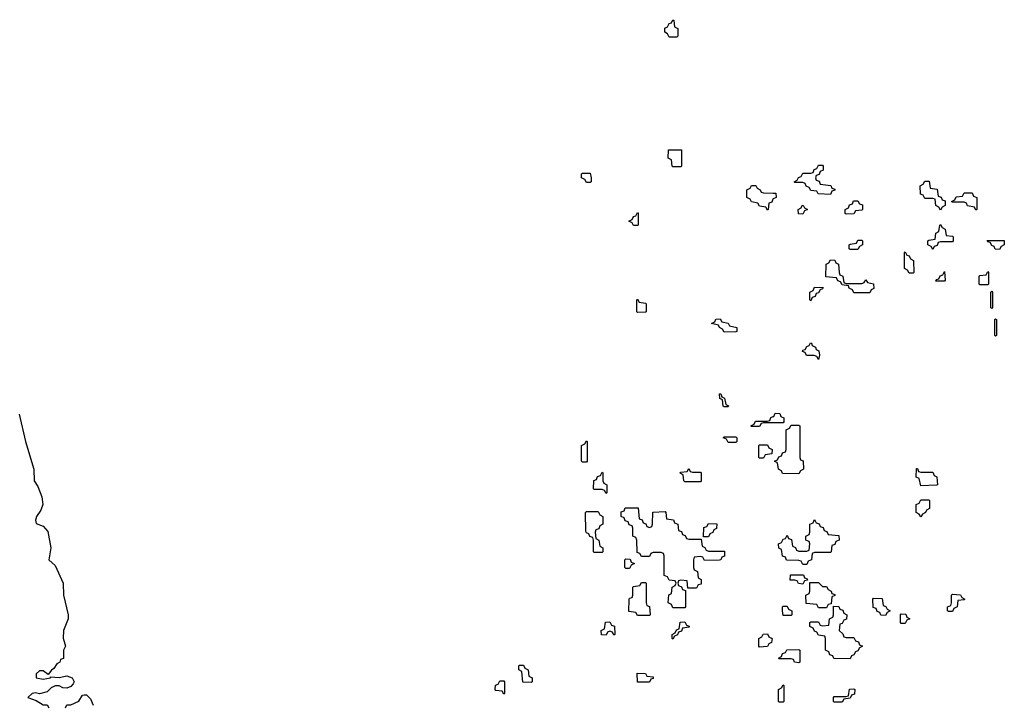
# Model space of a CAD drawing. Header units: inches. Extents: x 2777885 to 2884230, y 684484 to 829189.
# Tile 76 of 239: x 2846170 to 2851174, y 758350 to 761834. Entities that reach past the tile are written whole.
import ezdxf

# ---------------------------------------------------------------- set-up
doc = ezdxf.new("R2010")
doc.units = ezdxf.units.IN
doc.header["$MEASUREMENT"] = 0
for name, color, linetype in [('C8745', 7, 'Continuous'), ('C8746', 7, 'Continuous'), ('C8755', 7, 'Continuous'), ('C8756', 7, 'Continuous')]:
    doc.layers.add(name, color=color, linetype=linetype)

msp = doc.modelspace()

# ---------------------------------------------------------------- linework, layer by layer
at = {"layer": 'C8745', "color": 6}
for points in [[(2849750, 759866), (2849746, 759870), (2849742, 759902), (2849728.4, 759908.4), (2849727.3, 759932.7), (2849732.7, 759932.7), (2849738, 759918), (2849751.6, 759911.6), (2849758, 759878), (2849772, 759872), (2849770, 759866)], [(2849770, 759686), (2849762, 759702), (2849746, 759710), (2849750, 759714), (2849810, 759714), (2849814, 759710), (2849814, 759690), (2849810, 759686)], [(2849030, 759586), (2849026, 759590), (2849026, 759670), (2849042, 759678), (2849050, 759694), (2849054, 759690), (2849054, 759590), (2849050, 759586)], [(2849930, 759606), (2849926, 759610), (2849926, 759670), (2849930, 759674), (2849970, 759674), (2849978, 759658), (2849994, 759650), (2849992.7, 759627.3), (2849958, 759622), (2849950, 759606)], [(2849150, 759426), (2849142, 759442), (2849130, 759446), (2849090, 759446), (2849086, 759450), (2849087.3, 759492.7), (2849102, 759498), (2849107.3, 759512.7), (2849122, 759518), (2849130, 759534), (2849134, 759530), (2849134, 759490), (2849138, 759478), (2849154, 759470), (2849154, 759430)], [(2849590, 759534), (2849630, 759534), (2849634, 759530), (2849634, 759490), (2849630, 759486), (2849550, 759486), (2849546, 759490), (2849542, 759522), (2849526, 759530), (2849530, 759534), (2849562, 759538), (2849570, 759554), (2849578, 759538)], [(2849090, 759126), (2849086, 759130), (2849086, 759190), (2849082, 759202), (2849067.3, 759207.3), (2849062, 759222), (2849050, 759226), (2849047.3, 759232.7), (2849046, 759330), (2849050, 759334), (2849110, 759334), (2849118, 759318), (2849134, 759310), (2849134, 759270), (2849118, 759262), (2849112.7, 759247.3), (2849098, 759242), (2849094, 759230), (2849098, 759198), (2849114, 759190), (2849118, 759158), (2849134, 759150), (2849134, 759130), (2849130, 759126)], [(2849370, 759254), (2849382, 759258), (2849386, 759270), (2849388, 759332), (2849450, 759334), (2849454, 759330), (2849458, 759298), (2849492.7, 759292.7), (2849498, 759278), (2849514, 759270), (2849518, 759238), (2849532.7, 759232.7), (2849538, 759218), (2849552.7, 759212.7), (2849558, 759198), (2849570, 759194), (2849634, 759194), (2849638, 759158), (2849652.7, 759152.7), (2849658, 759138), (2849670, 759134), (2849752.7, 759132.7), (2849752.7, 759107.3), (2849738, 759102), (2849734, 759090), (2849727.3, 759087.3), (2849650, 759086), (2849642, 759102), (2849630, 759106), (2849598, 759102), (2849594, 759090), (2849594, 759050), (2849598, 759038), (2849614, 759030), (2849618, 758998), (2849634, 758990), (2849634, 758966), (2849618, 758962), (2849610, 758946), (2849566, 758946), (2849562, 758982), (2849530, 758986), (2849518, 758982), (2849514, 758970), (2849518, 758958), (2849532.7, 758952.7), (2849538, 758938), (2849554, 758934), (2849554, 758850), (2849550, 758846), (2849490, 758846), (2849482, 758862), (2849466, 758870), (2849468.4, 758911.6), (2849482, 758918), (2849486, 758950), (2849502, 758958), (2849506, 758970), (2849502, 758982), (2849470, 758986), (2849462, 759002), (2849446, 759010), (2849446, 759110), (2849442, 759122), (2849430, 759126), (2849390, 759126), (2849378, 759122), (2849370, 759106), (2849330, 759106), (2849322, 759122), (2849307.3, 759127.3), (2849306, 759190), (2849302, 759202), (2849286, 759210), (2849286, 759250), (2849282, 759262), (2849267.3, 759267.3), (2849262, 759282), (2849247.3, 759287.3), (2849242, 759302), (2849226, 759310), (2849227.3, 759332.7), (2849242, 759338), (2849247.3, 759352.7), (2849312.7, 759352.7), (2849318, 759298), (2849332.7, 759292.7), (2849338, 759278), (2849352.7, 759272.7), (2849358, 759258)], [(2849646, 759206), (2849647.3, 759252.7), (2849662, 759258), (2849670, 759274), (2849712.7, 759272.7), (2849711.6, 759248.4), (2849698, 759242), (2849692.7, 759227.3), (2849678, 759222), (2849670, 759206)], [(2849250, 759046), (2849246, 759050), (2849246, 759090), (2849250, 759094), (2849272.7, 759092.7), (2849278, 759078), (2849294, 759070), (2849278, 759062), (2849270, 759046)], [(2849310, 758806), (2849302, 758822), (2849266, 758826), (2849267.3, 758887.3), (2849270, 758894), (2849282, 758898), (2849286, 758910), (2849286, 758950), (2849290, 758954), (2849322, 758958), (2849330, 758974), (2849350, 758974), (2849354, 758970), (2849354, 758870), (2849358, 758858), (2849371.6, 758851.6), (2849374, 758810), (2849370, 758806)], [(2849190, 758706), (2849182, 758722), (2849170, 758726), (2849158, 758722), (2849150, 758706), (2849127.3, 758707.3), (2849126, 758730), (2849142, 758738), (2849147.3, 758772.7), (2849170, 758774), (2849178, 758758), (2849192.7, 758752.7), (2849194, 758710)], [(2849490, 758686), (2849486, 758690), (2849486, 758710), (2849502, 758718), (2849507.3, 758732.7), (2849522, 758738), (2849527.3, 758772.7), (2849550, 758774), (2849558, 758758), (2849572.7, 758752.7), (2849572.7, 758747.3), (2849538, 758742), (2849532.7, 758727.3), (2849518, 758722), (2849512.7, 758707.3), (2849498, 758702)], [(2849930, 758646), (2849926, 758650), (2849926, 758690), (2849942, 758698), (2849948.4, 758711.6), (2849970, 758714), (2849978, 758698), (2849994, 758690), (2849991.6, 758668.4), (2849978, 758662), (2849970, 758648)], [(2848770, 758466), (2848727.3, 758467.3), (2848722, 758522), (2848706, 758530), (2848706, 758550), (2848710, 758554), (2848730, 758554), (2848738, 758538), (2848754, 758530), (2848758, 758498), (2848774, 758490), (2848774, 758470)], [(2849310, 758468), (2849307.3, 758512.7), (2849350, 758512), (2849358, 758498), (2849390, 758494), (2849390, 758486), (2849378, 758482), (2849370, 758468)], [(2848630, 758406), (2848622, 758422), (2848590, 758426), (2848586, 758430), (2848587.3, 758452.7), (2848602, 758458), (2848610, 758474), (2848630, 758474), (2848634, 758470), (2848634, 758410)]]:
    msp.add_lwpolyline(points, close=True, dxfattribs=at)
for points in [[(2846167.7, 759830), (2846198.9, 759690), (2846241.8, 759550), (2846244.2, 759490), (2846262.6, 759462.6), (2846282.3, 759410), (2846287.7, 759370), (2846277.8, 759342.2), (2846255.5, 759310), (2846250.6, 759290), (2846254.4, 759274.4), (2846290, 759261.1), (2846313.8, 759233.8), (2846327.9, 759150), (2846318, 759090), (2846350, 759061), (2846391.4, 758971.4), (2846393.4, 758910), (2846416.9, 758810), (2846416.9, 758790), (2846391.8, 758730), (2846390.5, 758690.5), (2846402, 758650), (2846392, 758630), (2846392.7, 758587.3), (2846378, 758582), (2846374, 758570), (2846359.6, 758560.4), (2846343.6, 758536.4), (2846331.6, 758528.4), (2846314, 758506), (2846290, 758526), (2846270, 758526), (2846254, 758510), (2846254, 758490), (2846290, 758482.8), (2846326, 758490), (2846326, 758494), (2846370, 758490.8), (2846410, 758499.3), (2846437.3, 758490), (2846446.4, 758470), (2846441.1, 758458.9), (2846430, 758445.1), (2846410, 758437.6), (2846390, 758439.5), (2846370, 758449.3), (2846350, 758449.3), (2846330, 758439), (2846310, 758419.3), (2846270, 758409), (2846250, 758414), (2846234, 758410), (2846212, 758390), (2846254.4, 758374.4), (2846290, 758352), (2846310, 758352), (2846318, 758338)], [(2850000, 759786), (2849950, 759786), (2849938, 759782), (2849930, 759766), (2849890, 759766), (2849886, 759770), (2849902, 759778), (2849910, 759794), (2849970, 759794), (2849982, 759798), (2849987.3, 759812.7), (2850000, 759817.3)], [(2846402, 758338), (2846410, 758352), (2846430, 758352), (2846470, 758371.3), (2846490, 758401), (2846497.2, 758402.8), (2846510, 758403), (2846530, 758383), (2846543.8, 758350)]]:
    msp.add_lwpolyline(points, dxfattribs=at)
at = {"layer": 'C8746', "color": 6}
for points in [[(2849470, 761746), (2849462, 761762), (2849448, 761770), (2849448.4, 761791.6), (2849462, 761798), (2849470, 761814), (2849482, 761818), (2849490, 761834), (2849494, 761830), (2849498, 761798), (2849514, 761790), (2849514, 761750), (2849510, 761746)], [(2849490, 761086), (2849486, 761090), (2849482, 761122), (2849466, 761130), (2849467.3, 761172.7), (2849532.7, 761172.7), (2849534, 761090), (2849530, 761086)], [(2849050, 761006), (2849042, 761022), (2849026, 761030), (2849026, 761050), (2849030, 761054), (2849070, 761054), (2849074, 761030), (2849074, 761010), (2849070, 761006)], [(2849310, 760788), (2849288.7, 760788.7), (2849282, 760802), (2849266, 760810), (2849282, 760818), (2849290, 760834), (2849302, 760838), (2849310, 760854), (2849314, 760850), (2849314, 760790)], [(2849310, 760346), (2849306, 760350), (2849306, 760410), (2849310, 760414), (2849318, 760398), (2849350, 760394), (2849354, 760390), (2849354, 760350), (2849350, 760348)], [(2849750, 760246), (2849742, 760262), (2849726, 760270), (2849722, 760282), (2849686, 760290), (2849702, 760298), (2849707.3, 760312.7), (2849730, 760314), (2849738, 760298), (2849770, 760292), (2849778, 760278), (2849814, 760270), (2849814, 760250), (2849810, 760248)]]:
    msp.add_lwpolyline(points, close=True, dxfattribs=at)
msp.add_lwpolyline([(2850000, 760923), (2849998, 760922), (2849992.7, 760907.3), (2849978, 760902), (2849974, 760870), (2849970, 760866), (2849962, 760882), (2849930, 760886), (2849922, 760902), (2849888.4, 760908.4), (2849882, 760922), (2849866, 760930), (2849866, 760970), (2849882, 760978), (2849888.4, 760991.6), (2849911.6, 760991.6), (2849918, 760978), (2849934, 760970), (2849938, 760958), (2849950, 760954), (2850000, 760952.9)], dxfattribs=at)
at = {"layer": 'C8755', "color": 6}
msp.add_lwpolyline([(2850000, 759817.3), (2850002, 759818), (2850010, 759834), (2850032.7, 759832.7), (2850038, 759818), (2850054, 759810), (2850054, 759790), (2850050, 759786), (2850000, 759786)], dxfattribs=at)
for points in [[(2850130, 759526), (2850047.3, 759527.3), (2850042, 759542), (2850026, 759550), (2850022, 759582), (2850006, 759590), (2850022, 759598), (2850027.3, 759612.7), (2850042, 759618), (2850047.3, 759632.7), (2850062, 759638), (2850066, 759650), (2850066, 759750), (2850082, 759758), (2850090, 759774), (2850130, 759774), (2850134, 759770), (2850134, 759610), (2850138, 759598), (2850151.6, 759591.6), (2850154, 759550), (2850138, 759542)], [(2850750, 759534), (2850810, 759534), (2850818, 759518), (2850831.6, 759511.6), (2850834, 759470), (2850830, 759468), (2850750, 759466), (2850742, 759502), (2850726, 759510), (2850727.3, 759552.7), (2850732.7, 759552.7), (2850738, 759538)], [(2850750, 759308), (2850742, 759322), (2850726, 759330), (2850726, 759370), (2850742, 759378), (2850750, 759394), (2850790, 759394), (2850794, 759390), (2850794, 759350), (2850778, 759342), (2850774, 759330), (2850758, 759322)], [(2850150, 759066), (2850142, 759082), (2850130, 759086), (2850067.3, 759087.3), (2850062, 759102), (2850047.3, 759107.3), (2850042, 759142), (2850028.4, 759148.4), (2850026, 759170), (2850042, 759178), (2850050, 759194), (2850062, 759198), (2850070, 759214), (2850078, 759198), (2850092.7, 759192.7), (2850098, 759158), (2850112.7, 759152.7), (2850118, 759138), (2850130, 759134), (2850170, 759134), (2850182, 759138), (2850186, 759170), (2850182, 759182), (2850166, 759190), (2850166, 759210), (2850182, 759218), (2850186, 759230), (2850186, 759270), (2850202, 759278), (2850210, 759294), (2850218, 759278), (2850232.7, 759272.7), (2850238, 759258), (2850252.7, 759252.7), (2850258, 759238), (2850272.7, 759232.7), (2850278, 759218), (2850332.7, 759212.7), (2850334, 759190), (2850318, 759182), (2850312.7, 759167.3), (2850298, 759162), (2850294, 759130), (2850290, 759126), (2850210, 759126), (2850198, 759122), (2850194, 759090), (2850178, 759082), (2850170, 759066)], [(2850150, 758966), (2850128.4, 758968.4), (2850122, 758982), (2850110, 758986), (2850086, 758986), (2850087.3, 759012.7), (2850152.7, 759012.7), (2850158, 758998), (2850172.7, 758992.7), (2850174, 758986), (2850158, 758982)], [(2850250, 758954), (2850270, 758954), (2850278, 758938), (2850294, 758930), (2850298, 758918), (2850312.7, 758912.7), (2850312.7, 758907.3), (2850298, 758902), (2850294, 758866), (2850278, 758862), (2850270, 758846), (2850230, 758846), (2850222, 758862), (2850167.3, 758867.3), (2850166, 758910), (2850182, 758918), (2850186, 758930), (2850186, 758974), (2850230, 758974)], [(2850890, 758826), (2850886, 758830), (2850886, 758850), (2850902, 758858), (2850906, 758870), (2850906, 758910), (2850910, 758914), (2850951.6, 758911.6), (2850958, 758898), (2850974, 758890), (2850970, 758886), (2850938, 758882), (2850934, 758850), (2850918, 758842), (2850910, 758826)], [(2850570, 758806), (2850547.3, 758807.3), (2850542, 758822), (2850527.3, 758827.3), (2850522, 758842), (2850507.3, 758847.3), (2850506, 758890), (2850510, 758894), (2850552.7, 758892.7), (2850558, 758858), (2850572.7, 758852.7), (2850578, 758838), (2850594, 758830), (2850578, 758822)], [(2850050, 758806), (2850046, 758830), (2850046, 758850), (2850050, 758854), (2850070, 758854), (2850078, 758838), (2850094, 758830), (2850094, 758810), (2850090, 758806)], [(2850370, 758694), (2850410, 758694), (2850418, 758678), (2850432.7, 758672.7), (2850438, 758658), (2850454, 758650), (2850438, 758642), (2850430, 758626), (2850418, 758622), (2850410, 758606), (2850398, 758602), (2850390, 758586), (2850307.3, 758587.3), (2850302, 758602), (2850287.3, 758607.3), (2850282, 758622), (2850266, 758630), (2850266, 758690), (2850262, 758702), (2850230, 758706), (2850222, 758722), (2850210, 758726), (2850202, 758742), (2850186, 758750), (2850186, 758770), (2850190, 758774), (2850230, 758774), (2850238, 758758), (2850250, 758754), (2850282, 758758), (2850286, 758790), (2850302, 758798), (2850306, 758810), (2850306, 758854), (2850332.7, 758852.7), (2850338, 758838), (2850352.7, 758832.7), (2850358, 758818), (2850374, 758810), (2850372.7, 758787.3), (2850358, 758782), (2850350, 758766), (2850338, 758762), (2850334, 758730), (2850352.7, 758712.7), (2850358, 758698)], [(2850650, 758766), (2850646, 758770), (2850646, 758810), (2850650, 758814), (2850672.7, 758812.7), (2850678, 758798), (2850694, 758790), (2850678, 758782), (2850670, 758766)], [(2850130, 758566), (2850108.4, 758568.4), (2850102, 758582), (2850090, 758586), (2850030, 758586), (2850026, 758590), (2850042, 758598), (2850047.3, 758612.7), (2850062, 758618), (2850068.4, 758631.6), (2850130, 758634), (2850134, 758630), (2850134, 758570)], [(2850030, 758366), (2850026, 758370), (2850026, 758430), (2850042, 758438), (2850050, 758454), (2850054, 758450), (2850054, 758370), (2850050, 758366)], [(2850310, 758366), (2850306, 758370), (2850306, 758390), (2850310, 758394), (2850370, 758394), (2850382, 758398), (2850387.3, 758432.7), (2850410, 758434), (2850414, 758430), (2850412.7, 758407.3), (2850398, 758402), (2850390, 758386), (2850358, 758382), (2850350, 758366)]]:
    msp.add_lwpolyline(points, close=True, dxfattribs=at)
at = {"layer": 'C8756', "color": 6}
for points in [[(2850290, 760946), (2850228.4, 760948.4), (2850222, 760962), (2850190, 760966), (2850182, 760982), (2850167.3, 760987.3), (2850162, 761002), (2850150, 761006), (2850110, 761006), (2850106, 761010), (2850122, 761018), (2850127.3, 761032.7), (2850142, 761038), (2850150, 761054), (2850190, 761054), (2850202, 761058), (2850207.3, 761072.7), (2850222, 761078), (2850230, 761094), (2850250, 761094), (2850254, 761090), (2850254, 761070), (2850238, 761062), (2850232.7, 761047.3), (2850218, 761042), (2850214, 761030), (2850218, 761018), (2850232.7, 761012.7), (2850238, 760998), (2850291.6, 760991.6), (2850298, 760978), (2850312.7, 760972.7), (2850312.7, 760967.3), (2850298, 760962)], [(2850850, 760866), (2850842, 760882), (2850826, 760890), (2850822, 760922), (2850810, 760926), (2850770, 760926), (2850762, 760942), (2850747.3, 760947.3), (2850746, 760990), (2850762, 760998), (2850770, 761014), (2850792.7, 761012.7), (2850798, 760978), (2850832.7, 760972.7), (2850838, 760938), (2850852.7, 760932.7), (2850858, 760918), (2850872.7, 760912.7), (2850874, 760890), (2850858, 760882)], [(2850370, 760846), (2850366, 760850), (2850366, 760870), (2850382, 760878), (2850387.3, 760892.7), (2850402, 760898), (2850407.3, 760912.7), (2850430, 760914), (2850438, 760898), (2850452.7, 760892.7), (2850454, 760870), (2850450, 760866), (2850418, 760862), (2850410, 760848)], [(2851030, 760866), (2851022, 760882), (2850987.3, 760887.3), (2850982, 760902), (2850970, 760906), (2850910, 760906), (2850906, 760910), (2850922, 760918), (2850930, 760934), (2850962, 760938), (2850970, 760954), (2851010, 760954), (2851018, 760938), (2851034, 760930), (2851034, 760870)], [(2850150, 760846), (2850128, 760848), (2850126, 760870), (2850142, 760878), (2850146, 760890), (2850152, 760892), (2850158, 760878), (2850174, 760870), (2850158, 760862)], [(2850810, 760666), (2850802, 760682), (2850786, 760690), (2850786, 760710), (2850790, 760714), (2850822, 760718), (2850826, 760750), (2850842, 760758), (2850846, 760790), (2850850, 760794), (2850858, 760778), (2850874, 760770), (2850878, 760738), (2850910, 760734), (2850914, 760730), (2850914, 760710), (2850910, 760706), (2850850, 760706), (2850838, 760702), (2850832.7, 760687.3), (2850818, 760682)], [(2850390, 760666), (2850386, 760670), (2850386, 760690), (2850390, 760694), (2850422, 760698), (2850430, 760714), (2850450, 760714), (2850454, 760710), (2850454, 760690), (2850438, 760682), (2850430, 760666)], [(2851150, 760666), (2851127.3, 760667.3), (2851122, 760682), (2851110, 760686), (2851102, 760702), (2851090, 760706), (2851087.3, 760712.7), (2851172.7, 760712.7), (2851174, 760690), (2851158, 760682)], [(2850370, 760494), (2850450, 760494), (2850462, 760498), (2850470, 760512), (2850478, 760498), (2850510, 760492), (2850511.6, 760468.4), (2850498, 760462), (2850490, 760446), (2850410, 760446), (2850402, 760462), (2850386, 760470), (2850382, 760482), (2850350, 760486), (2850342, 760502), (2850327.3, 760507.3), (2850322, 760522), (2850267.3, 760527.3), (2850268.4, 760591.6), (2850282, 760598), (2850290, 760614), (2850312.7, 760612.7), (2850318, 760598), (2850331.6, 760591.6), (2850334, 760550), (2850338, 760538), (2850354, 760530), (2850358, 760498)], [(2850690, 760546), (2850682, 760562), (2850666, 760570), (2850666, 760650), (2850670, 760654), (2850678, 760638), (2850690, 760634), (2850698, 760618), (2850712, 760610), (2850714, 760550), (2850710, 760546)], [(2850826, 760506), (2850830, 760514), (2850842, 760518), (2850847.3, 760532.7), (2850862, 760538), (2850870, 760554), (2850874, 760510), (2850870, 760506)], [(2851050, 760486), (2851046, 760490), (2851046, 760530), (2851050, 760534), (2851082, 760538), (2851090, 760554), (2851094, 760550), (2851094, 760490), (2851090, 760486)], [(2850190, 760406), (2850186, 760410), (2850186, 760450), (2850202, 760458), (2850210, 760474), (2850252.7, 760472.7), (2850250, 760466), (2850238, 760462), (2850230, 760446), (2850218, 760442), (2850212.7, 760427.3), (2850198, 760422)], [(2851110, 760366), (2851106, 760370), (2851106, 760450), (2851110, 760454), (2851114, 760450), (2851114, 760370)], [(2851130, 760226), (2851126, 760230), (2851126, 760310), (2851130, 760314), (2851134, 760310), (2851134, 760230)], [(2850230, 760108), (2850222, 760122), (2850207.3, 760127.3), (2850168.4, 760128.4), (2850162, 760142), (2850148.4, 760148.4), (2850150, 760154), (2850162, 760158), (2850170, 760174), (2850182, 760178), (2850188.4, 760191.6), (2850194, 760190), (2850198, 760178), (2850214, 760170), (2850218, 760158), (2850231.6, 760151.6), (2850234, 760130)]]:
    msp.add_lwpolyline(points, close=True, dxfattribs=at)
msp.add_lwpolyline([(2850000, 760952.9), (2850012.7, 760952.7), (2850014, 760930), (2850000, 760923)], dxfattribs=at)

doc.saveas('drawing.dxf')
